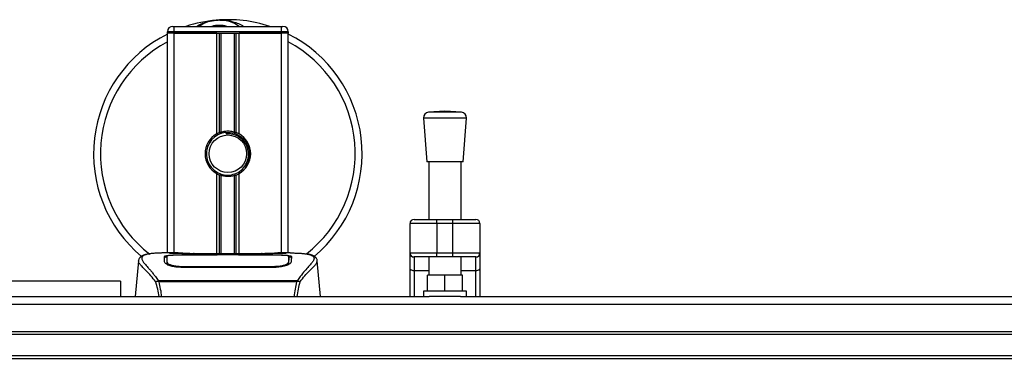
# Model space of a CAD drawing. Header units: millimetres. Extents: x 0 to 420, y 0 to 297.
# Tile 5 of 90: x 72 to 91, y 117 to 124. Entities that reach past the tile are written whole.
import ezdxf

# ---------------------------------------------------------------- set-up
doc = ezdxf.new("R2010")
doc.units = ezdxf.units.MM

msp = doc.modelspace()

# ---------------------------------------------------------------- linework, layer by layer
at = {"color": 7, "linetype": 'Continuous', "lineweight": 25}
for p, q in [((74.76644, 123.67352), (74.79294, 123.67352)), ((74.79294, 123.5675), (74.79294, 123.67352)), ((74.79294, 123.67352), (76.9135, 123.67352)), ((76.9135, 123.67352), (76.94001, 123.67352)), ((76.9135, 123.5675), (76.9135, 123.67352)), ((74.79294, 123.5675), (74.66041, 123.5675)), ((74.66041, 123.54099), (74.66041, 123.5675)), ((74.66041, 119.19385), (74.66041, 123.54099)), ((74.79294, 123.54099), (74.66041, 123.54099)), ((74.79294, 123.54099), (74.66041, 123.54099)), ((74.79294, 123.5675), (74.79294, 123.54099)), ((76.9135, 123.5675), (74.79294, 123.5675)), ((75.63321, 123.54099), (74.79294, 123.54099)), ((74.79294, 123.54099), (76.9135, 123.54099)), ((74.79294, 119.19385), (74.79294, 123.54099)), ((75.63321, 121.54862), (75.63321, 123.54099)), ((75.69068, 121.57565), (75.69068, 123.54099)), ((75.72112, 121.58618), (75.72112, 123.54099)), ((75.98533, 121.58618), (75.98533, 123.54099)), ((76.01576, 121.57565), (76.01576, 123.54099)), ((76.07323, 121.54862), (76.07323, 123.54099)), ((76.9135, 123.54099), (76.07323, 123.54099)), ((77.04603, 123.5675), (76.9135, 123.5675)), ((76.9135, 123.54099), (76.9135, 123.5675)), ((77.04603, 123.54099), (76.9135, 123.54099)), ((77.04603, 123.54099), (76.9135, 123.54099)), ((76.9135, 119.19385), (76.9135, 123.54099)), ((77.04603, 123.5675), (77.04603, 123.54099)), ((77.04603, 119.19385), (77.04603, 123.54099)), ((79.71374, 121.86108), (79.78001, 120.99251)), ((80.56197, 121.86108), (79.71374, 121.86108)), ((80.13785, 121.99977), (79.8114, 121.97486)), ((80.46431, 121.97486), (79.8114, 121.97486)), ((80.46431, 121.97486), (80.13785, 121.99977)), ((80.4957, 120.99251), (80.56197, 121.86108)), ((75.81645, 121.57788), (75.81936, 121.5444)), ((80.4957, 120.99251), (79.78001, 120.99251)), ((79.81977, 120.99251), (79.81977, 119.85653)), ((80.45594, 119.85653), (80.45594, 120.99251)), ((75.63321, 119.1795), (75.63321, 120.76211)), ((75.69068, 119.1795), (75.69068, 120.73508)), ((75.72112, 119.1795), (75.72112, 120.72455)), ((75.98533, 119.1795), (75.98533, 120.72455)), ((76.01576, 119.1795), (76.01576, 120.73508)), ((76.07323, 119.1795), (76.07323, 120.76211)), ((79.97881, 119.777), (79.44867, 119.777)), ((79.44867, 119.19385), (79.44867, 119.777)), ((79.52819, 119.85653), (79.97881, 119.85653)), ((79.97881, 119.777), (79.97881, 119.85653)), ((79.97881, 119.85653), (80.2969, 119.85653)), ((80.2969, 119.777), (79.97881, 119.777)), ((79.97881, 119.777), (79.97881, 119.19385)), ((80.2969, 119.777), (80.2969, 119.85653)), ((80.2969, 119.85653), (80.74751, 119.85653)), ((80.82703, 119.777), (80.2969, 119.777)), ((80.2969, 119.19385), (80.2969, 119.777)), ((80.82703, 119.777), (80.82703, 119.19385)), ((74.8698, 119.19385), (74.6223, 119.19385)), ((75.64112, 119.15155), (74.91673, 119.15164)), ((74.92548, 119.15585), (75.61466, 119.15585)), ((74.92548, 119.15164), (74.92548, 119.15585)), ((76.6487, 119.1795), (75.05775, 119.1795)), ((76.64866, 119.17946), (75.05779, 119.17946)), ((75.61466, 119.16549), (76.09178, 119.16549)), ((75.61466, 119.16549), (75.61466, 119.15585)), ((75.61466, 119.15585), (75.61466, 119.15155)), ((75.64112, 119.15155), (75.64112, 119.16166)), ((76.06523, 119.16166), (75.64112, 119.16166)), ((76.06523, 119.15155), (76.06523, 119.16166)), ((76.06523, 119.16166), (76.06523, 119.15155)), ((76.09178, 119.16549), (76.09178, 119.15585)), ((76.09178, 119.15585), (76.78096, 119.15585)), ((76.09178, 119.15585), (76.09178, 119.15155)), ((76.78096, 119.15164), (76.78096, 119.15585)), ((77.08431, 119.19385), (76.8413, 119.19385)), ((76.99245, 119.19054), (76.98252, 119.18949)), ((79.44867, 119.19385), (79.97881, 119.19385)), ((79.44867, 118.88867), (79.44867, 119.19385)), ((79.97881, 119.19385), (80.2969, 119.19385)), ((79.97881, 119.11433), (79.97881, 119.19385)), ((80.2969, 119.19385), (80.82703, 119.19385)), ((80.2969, 119.11433), (80.2969, 119.19385)), ((80.82703, 119.19385), (80.82703, 118.88867)), ((74.08847, 119.03817), (74.02654, 118.33027)), ((74.08836, 119.03609), (74.0894, 119.03809)), ((74.65094, 119.03838), (74.6509, 119.0314)), ((77.05296, 119.01196), (77.05385, 118.97586)), ((77.05552, 119.03673), (77.05498, 119.12681)), ((77.05575, 118.99896), (77.0555, 119.03673)), ((77.61809, 119.03609), (77.61704, 119.03809)), ((77.6799, 118.33027), (77.61797, 119.03817)), ((79.97881, 119.11433), (79.52819, 119.11433)), ((79.52819, 119.11433), (79.52819, 118.84306)), ((79.81977, 119.11433), (79.81977, 118.75439)), ((80.2969, 119.11433), (79.97881, 119.11433)), ((80.74751, 119.11433), (80.2969, 119.11433)), ((80.45594, 118.75439), (80.45594, 119.11433)), ((80.74751, 118.84306), (80.74751, 119.11433)), ((74.91945, 118.92947), (74.91895, 118.90948)), ((76.78096, 118.90903), (74.92548, 118.90903)), ((76.7803, 118.92945), (76.78048, 118.92945)), ((79.44867, 118.33027), (79.44867, 118.88867)), ((79.81977, 118.84306), (79.52819, 118.84306)), ((79.52819, 118.84306), (79.52819, 118.33027)), ((79.79326, 118.4363), (79.79326, 118.75439)), ((80.13785, 118.75439), (79.79326, 118.75439)), ((80.13785, 118.4363), (80.13785, 118.75439)), ((80.48244, 118.75439), (80.13785, 118.75439)), ((80.74751, 118.84306), (80.45594, 118.84306)), ((80.48244, 118.4363), (80.48244, 118.75439)), ((80.74751, 118.33027), (80.74751, 118.84306)), ((80.82703, 118.88867), (80.82703, 118.33027)), ((73.73267, 118.63721), (71.34704, 118.63721)), ((73.73267, 118.63721), (73.73267, 118.33027)), ((74.4709, 118.63762), (74.47673, 118.65136)), ((74.47673, 118.65136), (77.2304, 118.65136)), ((77.21643, 118.62166), (74.48995, 118.62166)), ((77.2304, 118.65136), (77.23541, 118.63783)), ((79.71374, 118.4363), (79.71374, 118.33027)), ((80.56197, 118.4363), (79.71374, 118.4363)), ((80.56197, 118.33027), (80.56197, 118.4363)), ((60.4792, 118.33027), (79.82743, 118.33027)), ((60.4792, 118.18509), (219.5208, 118.18509)), ((80.44828, 118.33027), (79.82743, 118.33027)), ((80.44828, 118.33027), (103.68367, 118.33027)), ((60.4792, 117.64109), (219.5208, 117.64109)), ((60.4792, 117.58808), (219.5208, 117.58808)), ((60.4792, 117.16397), (219.5208, 117.16397)), ((60.4792, 117.11096), (219.5208, 117.11096))]:
    msp.add_line(p, q, dxfattribs=at)
at = {"color": 7, "linetype": 'Continuous', "lineweight": 25, "flags": 128}
for points in [[(76.78972, 119.15164), (76.43918, 119.15158), (76.06523, 119.15155)], [(76.78699, 118.92947), (76.78096, 118.92946), (76.78048, 118.92945)], [(79.52819, 118.84306), (79.51268, 118.84393), (79.49776, 118.84653), (79.48402, 118.85074), (79.47197, 118.85641), (79.46208, 118.86333), (79.45473, 118.87121), (79.4502, 118.87977), (79.44867, 118.88867)], [(80.82703, 118.88867), (80.82551, 118.87977), (80.82098, 118.87121), (80.81363, 118.86333), (80.80374, 118.85641), (80.79169, 118.85074), (80.77794, 118.84653), (80.76303, 118.84393), (80.74751, 118.84306)]]:
    msp.add_lwpolyline(points, dxfattribs=at)
at = {"color": 7, "linetype": 'Continuous', "lineweight": 25}
msp.add_circle((75.85322, 121.15537), 0.3711, dxfattribs=at)
for centre, radius, start, end in [((75.68314, 123.10949), 0.68918, 54.926098, 125.073902), ((75.85322, 121.15537), 2.65069, 71.805128, 94.974241), ((74.76644, 123.5675), 0.10603, 90, 180), ((75.85322, 121.15537), 2.65069, 94.974241, 108.194872), ((75.68314, 123.10949), 0.58315, 75.287788, 104.712212), ((76.94001, 123.5675), 0.10603, 0, 90), ((75.85322, 121.15537), 2.65069, 116.743684, 229.984768), ((75.85322, 121.15537), 2.65069, 310.046839, 63.256316), ((75.85322, 121.15537), 2.51405, 118.324088, 232.137337), ((75.85322, 121.15537), 2.51405, 308.047069, 61.675912), ((79.81946, 121.86914), 0.10603, 94.362914, 184.362914), ((80.45624, 121.86914), 0.10603, 355.637086, 85.637086), ((75.85322, 121.15537), 0.45062, 119.224658, 240.775342), ((75.85322, 121.15537), 0.42411, 94.974241, 274.974241), ((75.85322, 121.15537), 0.45062, 111.143405, 119.224658), ((75.85322, 121.15537), 0.45062, 60.775342, 68.856595), ((75.85322, 121.15537), 0.45062, 299.224658, 60.775342), ((75.85322, 121.15537), 0.45062, 240.775342, 248.856595), ((75.85322, 121.15537), 0.45062, 291.143405, 299.224658), ((79.52819, 119.777), 0.07952, 90, 180), ((80.74751, 119.777), 0.07952, 0, 90), ((79.52819, 119.19385), 0.07952, 180, 270), ((80.74751, 119.19385), 0.07952, 270, 0)]:
    msp.add_arc(centre, radius, start, end, dxfattribs=at)
for points, knots in [([(75.62339, 123.79608), (75.62383, 123.79612), (75.63595, 123.79718), (75.64814, 123.7967), (75.65989, 123.79625)], [0, 0, 0, 0, 0.03710938, 1, 1, 1, 1]), ([(75.69616, 123.7963), (75.72453, 123.79704), (75.82987, 123.79979), (75.9714, 123.76465), (76.09798, 123.71461), (76.14739, 123.68386), (76.16399, 123.67352)], [0, 0, 0, 0, 0.17640166, 0.65503379, 0.8840221, 1, 1, 1, 1]), ([(75.23862, 123.67352), (75.24293, 123.67637), (75.31336, 123.72277), (75.44315, 123.76793), (75.57057, 123.79145), (75.62294, 123.79604), (75.62339, 123.79608)], [0, 0, 0, 0, 0.03729849, 0.60902041, 0.99664446, 1, 1, 1, 1]), ([(75.69068, 121.57565), (75.69177, 121.57607), (75.69508, 121.57734), (75.70202, 121.57989), (75.71126, 121.58308), (75.71777, 121.58515), (75.72088, 121.58611), (75.72112, 121.58618)], [0, 0, 0, 0, 0.13279182, 0.40328924, 0.68794599, 0.97624213, 1, 1, 1, 1]), ([(75.72112, 121.58618), (75.73363, 121.58968), (75.77615, 121.60157), (75.8541, 121.60923), (75.93236, 121.60086), (75.97163, 121.58998), (75.98533, 121.58618)], [0, 0, 0, 0, 0.15316231, 0.52061175, 0.83276392, 1, 1, 1, 1]), ([(75.81645, 121.57788), (75.8701, 121.57664), (75.9789, 121.57413), (76.1244, 121.49413), (76.23083, 121.37002), (76.28433, 121.21362), (76.27318, 121.05162), (76.22165, 120.92298), (76.1616, 120.87214), (76.14169, 120.85528)], [0, 0, 0, 0, 0.1532567, 0.3107756, 0.4622177, 0.61755972, 0.7743655, 0.92518437, 1, 1, 1, 1]), ([(75.89, 120.73285), (75.93627, 120.7426), (76.02882, 120.76211), (76.1454, 120.84756), (76.2285, 120.96358), (76.26744, 121.10059), (76.25799, 121.24108), (76.20314, 121.36937), (76.10931, 121.47137), (75.98791, 121.53464), (75.88637, 121.55008), (75.83077, 121.54536), (75.81936, 121.5444)], [0, 0, 0, 0, 0.11029899, 0.22059797, 0.33089694, 0.4412694, 0.54893858, 0.65628707, 0.76369695, 0.86864917, 0.97304725, 1, 1, 1, 1]), ([(75.98533, 121.58618), (75.98691, 121.58569), (75.9913, 121.58433), (75.99922, 121.58171), (76.00837, 121.57847), (76.01329, 121.57659), (76.01576, 121.57565)], [0, 0, 0, 0, 0.15557258, 0.42978375, 0.7145238, 1, 1, 1, 1]), ([(75.72112, 120.72455), (75.72044, 120.72476), (75.71704, 120.7258), (75.71024, 120.728), (75.70107, 120.73117), (75.6945, 120.73361), (75.69143, 120.7348), (75.69068, 120.73508)], [0, 0, 0, 0, 0.06768855, 0.33799524, 0.61961326, 0.90796392, 1, 1, 1, 1]), ([(75.98533, 120.72455), (75.9586, 120.7178), (75.90425, 120.70407), (75.81398, 120.70371), (75.75348, 120.71492), (75.72504, 120.72338), (75.72112, 120.72455)], [0, 0, 0, 0, 0.31763159, 0.64587204, 0.9510876, 1, 1, 1, 1]), ([(76.01576, 120.73508), (76.0153, 120.73491), (76.01273, 120.73391), (76.00695, 120.73175), (75.99796, 120.72859), (75.99043, 120.72612), (75.98642, 120.72488), (75.98533, 120.72455)], [0, 0, 0, 0, 0.05704611, 0.3223495, 0.60367528, 0.89214027, 1, 1, 1, 1]), ([(74.26139, 119.16876), (74.25063, 119.16673), (74.22319, 119.16154), (74.19179, 119.15087), (74.166, 119.13915), (74.15031, 119.12974), (74.13932, 119.1215), (74.13165, 119.1147), (74.12615, 119.10933), (74.12251, 119.10568), (74.12001, 119.10328), (74.11889, 119.10225), (74.11827, 119.10169), (74.11779, 119.10127), (74.11746, 119.10098), (74.11714, 119.10071), (74.11671, 119.10035), (74.1162, 119.09992), (74.11537, 119.09925), (74.11451, 119.09858), (74.11343, 119.09775), (74.1119, 119.09645), (74.11118, 119.09588), (74.10922, 119.09317), (74.10861, 119.09228), (74.10816, 119.09161), (74.10769, 119.0909), (74.10701, 119.08984), (74.10562, 119.08761), (74.10389, 119.08468), (74.09804, 119.07414), (74.09197, 119.05985), (74.08977, 119.04629), (74.0885, 119.03845)], [0, 0, 0, 0, 0.13346194, 0.34016958, 0.46160951, 0.55730778, 0.62992241, 0.68217732, 0.71692903, 0.7371149, 0.74272174, 0.74460414, 0.7459796, 0.74651976, 0.74699289, 0.74743167, 0.74787155, 0.74886374, 0.75011647, 0.75397334, 0.75908593, 0.76862625, 0.78821087, 0.79094759, 0.79197558, 0.79286909, 0.79373558, 0.79468443, 0.7971036, 0.8047367, 0.8162438, 0.89371675, 1, 1, 1, 1]), ([(74.27922, 119.17129), (74.26884, 119.16916), (74.24666, 119.1646), (74.20689, 119.15217), (74.16752, 119.13159), (74.14665, 119.09618), (74.15628, 119.05736), (74.1792, 119.02108), (74.19964, 118.9944), (74.22599, 118.96322), (74.25713, 118.92826), (74.2939, 118.88738), (74.33461, 118.84044), (74.37887, 118.78582), (74.42673, 118.72432), (74.45924, 118.67687), (74.47673, 118.65136)], [0, 0, 0, 0, 0.06157012, 0.13151171, 0.27071941, 0.40337504, 0.53510625, 0.58328098, 0.63315897, 0.68442904, 0.73675836, 0.78384784, 0.83893216, 0.89157329, 0.94168727, 1, 1, 1, 1]), ([(74.6223, 119.1938), (74.61952, 119.19382), (74.60919, 119.19389), (74.58914, 119.19378), (74.56462, 119.19361), (74.54027, 119.19326), (74.5161, 119.19275), (74.49075, 119.192), (74.46321, 119.19091), (74.42971, 119.18915), (74.3941, 119.18661), (74.35723, 119.18313), (74.32178, 119.17877), (74.29557, 119.17499), (74.28182, 119.17188), (74.27922, 119.17129)], [0, 0, 0, 0, 0.02762691, 0.10239616, 0.17945658, 0.24994161, 0.31702439, 0.38965422, 0.46782264, 0.55148696, 0.67182448, 0.76737343, 0.86398611, 0.97427426, 1, 1, 1, 1]), ([(74.59922, 119.12621), (74.60272, 119.13013), (74.60973, 119.13796), (74.66592, 119.14665), (74.74884, 119.15258), (74.84071, 119.15545), (74.90138, 119.15574), (74.92548, 119.15585)], [0, 0, 0, 0, 0.21521677, 0.43046232, 0.64509935, 0.85904026, 1, 1, 1, 1]), ([(74.91673, 119.15164), (74.88703, 119.15142), (74.82763, 119.15098), (74.74842, 119.14732), (74.68846, 119.1415), (74.65611, 119.13435), (74.65282, 119.12894), (74.65149, 119.12674)], [0, 0, 0, 0, 0.21287602, 0.42573624, 0.63903454, 0.85331242, 1, 1, 1, 1]), ([(75.05779, 119.17946), (75.03984, 119.17949), (74.98191, 119.17959), (74.88702, 119.18078), (74.79019, 119.18325), (74.72432, 119.18608), (74.69336, 119.18871), (74.70711, 119.18993), (74.71399, 119.19054)], [0, 0, 0, 0, 0.08215471, 0.26513997, 0.44867114, 0.63249904, 0.81630092, 1, 1, 1, 1]), ([(74.74609, 119.18533), (74.7367, 119.18579), (74.72161, 119.18653), (74.71199, 119.18761), (74.71294, 119.18743), (74.71318, 119.18738)], [0, 0, 0, 0, 0.55060159, 0.88501525, 1, 1, 1, 1]), ([(74.71399, 119.19054), (74.77131, 119.19207), (74.86656, 119.19462), (75.01207, 119.19277), (75.10835, 119.18949), (75.16454, 119.18444), (75.17577, 119.18343)], [0, 0, 0, 0, 0.30152184, 0.50104725, 0.90023015, 1, 1, 1, 1]), ([(74.7343, 119.18601), (74.73403, 119.18616), (74.73083, 119.18797), (74.72393, 119.18981), (74.7173, 119.1903), (74.71399, 119.19054)], [0, 0, 0, 0, 0.04443315, 0.52221653, 1, 1, 1, 1]), ([(75.05779, 119.17951), (75.03447, 119.17955), (74.98567, 119.17965), (74.91439, 119.1805), (74.84729, 119.1818), (74.79168, 119.18341), (74.75732, 119.18468), (74.74704, 119.18528), (74.74609, 119.18533)], [0, 0, 0, 0, 0.181897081, 0.380613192, 0.580938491, 0.78035725, 0.979675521, 1, 1, 1, 1]), ([(75.19565, 119.1795), (75.19247, 119.18064), (75.18604, 119.18294), (75.17921, 119.18327), (75.17577, 119.18343)], [0, 0, 0, 0, 0.49524741, 1, 1, 1, 1]), ([(76.53067, 119.18343), (76.52722, 119.18327), (76.5204, 119.18294), (76.51397, 119.18064), (76.51079, 119.1795)], [0, 0, 0, 0, 0.50476564, 1, 1, 1, 1]), ([(76.53067, 119.18343), (76.56605, 119.18618), (76.62485, 119.19076), (76.75683, 119.19376), (76.87595, 119.19538), (76.97302, 119.19135), (76.99245, 119.19054)], [0, 0, 0, 0, 0.30143784, 0.50095323, 0.90014009, 1, 1, 1, 1]), ([(76.98058, 119.18654), (76.97191, 119.18596), (76.95005, 119.18449), (76.87434, 119.18205), (76.76894, 119.17991), (76.68874, 119.17961), (76.64866, 119.17946)], [0, 0, 0, 0, 0.17981299, 0.45378319, 0.72700373, 1, 1, 1, 1]), ([(76.78096, 119.15585), (76.81756, 119.1556), (76.89077, 119.15508), (76.98837, 119.15089), (77.06213, 119.14406), (77.10168, 119.1355), (77.10563, 119.12889), (77.10722, 119.12621)], [0, 0, 0, 0, 0.21341182, 0.42681727, 0.64048529, 0.85457431, 1, 1, 1, 1]), ([(77.05496, 119.12674), (77.05206, 119.12995), (77.04628, 119.13637), (77.00031, 119.14371), (76.93259, 119.14881), (76.85801, 119.15131), (76.80898, 119.15155), (76.78972, 119.15164)], [0, 0, 0, 0, 0.21612272, 0.43228358, 0.64748247, 0.86145988, 1, 1, 1, 1]), ([(76.99245, 119.19054), (76.99638, 119.19028), (77.00883, 119.18944), (77.00886, 119.18808), (76.98635, 119.18686), (76.98058, 119.18654)], [0, 0, 0, 0, 0.25540478, 0.808946, 1, 1, 1, 1]), ([(76.99426, 119.18755), (76.99427, 119.18755), (76.99506, 119.1877), (76.99142, 119.18714), (76.98447, 119.1867), (76.98058, 119.18646)], [0, 0, 0, 0, 0.00626083, 0.44327513, 1, 1, 1, 1]), ([(77.08431, 119.19381), (77.08948, 119.19382), (77.11905, 119.1939), (77.18196, 119.1933), (77.25013, 119.19088), (77.30068, 119.18746), (77.32621, 119.18532), (77.35021, 119.18292), (77.37101, 119.18049), (77.39147, 119.17773), (77.40961, 119.17481), (77.42342, 119.17237), (77.43025, 119.17089), (77.43109, 119.1707)], [0, 0, 0, 0, 0.04881498, 0.27892257, 0.54515535, 0.62717383, 0.69834333, 0.75858144, 0.82840444, 0.87364995, 0.93389274, 0.99178224, 1, 1, 1, 1]), ([(77.43109, 119.1707), (77.43603, 119.16966), (77.44653, 119.16746), (77.46144, 119.16368), (77.47576, 119.15951), (77.49951, 119.15143), (77.52735, 119.13791), (77.5511, 119.1144), (77.55757, 119.08452), (77.54469, 119.04554), (77.50886, 118.9954), (77.45096, 118.93004), (77.37252, 118.84246), (77.3037, 118.75669), (77.25589, 118.68982), (77.23871, 118.66389), (77.2304, 118.65136)], [0, 0, 0, 0, 0.02969414, 0.06305591, 0.09492768, 0.12531521, 0.23205808, 0.32960303, 0.43327649, 0.53202469, 0.63076786, 0.73507022, 0.83793216, 0.94137578, 0.97165063, 1, 1, 1, 1]), ([(77.61794, 119.03845), (77.61667, 119.04629), (77.61447, 119.05985), (77.6084, 119.07415), (77.60255, 119.08468), (77.60082, 119.08761), (77.59943, 119.08984), (77.59875, 119.0909), (77.59828, 119.09161), (77.59783, 119.09228), (77.59722, 119.09317), (77.59526, 119.09588), (77.59449, 119.09649), (77.59272, 119.09799), (77.59145, 119.09895), (77.59024, 119.09992), (77.58973, 119.10034), (77.58931, 119.1007), (77.58899, 119.10098), (77.58866, 119.10126), (77.58817, 119.10169), (77.58737, 119.10241), (77.58634, 119.10337), (77.58385, 119.10575), (77.58031, 119.10931), (77.57479, 119.1147), (77.56713, 119.12149), (77.55615, 119.12973), (77.54046, 119.13914), (77.51465, 119.15085), (77.48504, 119.16104), (77.45963, 119.16589), (77.45084, 119.16757)], [0, 0, 0, 0, 0.10895151, 0.18836403, 0.20015725, 0.20797863, 0.21045693, 0.21142904, 0.21231706, 0.21323322, 0.21428764, 0.21709508, 0.23718398, 0.24934952, 0.25616294, 0.25744907, 0.25846748, 0.25891857, 0.25936812, 0.25985246, 0.2604052, 0.2618126, 0.26492315, 0.26948017, 0.29015729, 0.32576371, 0.37931044, 0.4537257, 0.55180182, 0.67626306, 0.8881219, 1, 1, 1, 1]), ([(74.42954, 118.62381), (74.4137, 118.64486), (74.36573, 118.70859), (74.28669, 118.79633), (74.20421, 118.8796), (74.14129, 118.94173), (74.09627, 118.9961), (74.09123, 119.02156), (74.08836, 119.03609)], [0, 0, 0, 0, 0.08424716, 0.25508672, 0.42672547, 0.59796341, 0.77060237, 1, 1, 1, 1]), ([(74.60209, 119.01632), (74.60147, 119.04), (74.60054, 119.07559), (74.59972, 119.10712), (74.59938, 119.11985), (74.59922, 119.12621)], [0, 0, 0, 0, 0.49858361, 0.74918971, 1, 1, 1, 1]), ([(74.63568, 119.11382), (74.62469, 119.11178), (74.60255, 119.10768), (74.60049, 119.10227), (74.59945, 119.09954)], [0, 0, 0, 0, 0.49631334, 1, 1, 1, 1]), ([(74.92548, 118.90903), (74.89106, 118.91045), (74.82229, 118.91331), (74.72964, 118.93403), (74.65566, 118.96178), (74.61021, 118.99114), (74.60457, 119.00865), (74.60209, 119.01632)], [0, 0, 0, 0, 0.1991311, 0.39793157, 0.60588955, 0.82737965, 1, 1, 1, 1]), ([(74.64594, 118.98899), (74.64714, 118.98014), (74.64852, 118.96995), (74.66811, 118.95961), (74.67069, 118.95825)], [0, 0, 0, 0, 0.86801111, 1, 1, 1, 1]), ([(74.65089, 119.0314), (74.65082, 119.01968), (74.6507, 118.99953), (74.65045, 118.97802), (74.65035, 118.96903)], [0, 0, 0, 0, 0.58164119, 1, 1, 1, 1]), ([(74.65149, 119.12681), (74.65149, 119.12657), (74.65132, 119.09709), (74.65112, 119.06761), (74.65092, 119.03838)], [0, 0, 0, 0, 0.00827271, 1, 1, 1, 1]), ([(74.65149, 119.12674), (74.65132, 119.09868), (74.65114, 119.06923), (74.65095, 119.03977), (74.65094, 119.03838)], [0, 0, 0, 0, 0.95264015, 1, 1, 1, 1]), ([(74.65349, 119.01196), (74.65346, 119.01338), (74.65301, 119.03971), (74.65242, 119.07276), (74.65185, 119.10547), (74.65161, 119.11993), (74.65149, 119.12655), (74.65149, 119.12674)], [0, 0, 0, 0, 0.02546624, 0.4713629, 0.73178735, 0.99246436, 1, 1, 1, 1]), ([(74.65237, 118.96769), (74.6525, 118.97279), (74.65287, 118.98754), (74.65324, 119.0023), (74.65349, 119.01196)], [0, 0, 0, 0, 0.3458763, 1, 1, 1, 1]), ([(74.65349, 119.01196), (74.65655, 119.00397), (74.66267, 118.98798), (74.70922, 118.96305), (74.77747, 118.94261), (74.85188, 118.9312), (74.90052, 118.92996), (74.91945, 118.92947)], [0, 0, 0, 0, 0.21773223, 0.43557879, 0.65075483, 0.86407246, 1, 1, 1, 1]), ([(77.10435, 119.01632), (77.10024, 119.00618), (77.09203, 118.9859), (77.03205, 118.95299), (76.94478, 118.92502), (76.8544, 118.91064), (76.79888, 118.90942), (76.78096, 118.90903)], [0, 0, 0, 0, 0.2254673, 0.45085364, 0.67736923, 0.89591171, 1, 1, 1, 1]), ([(76.78699, 118.92947), (76.81674, 118.93061), (76.87623, 118.93289), (76.95554, 118.94925), (77.01551, 118.97127), (77.04796, 118.99357), (77.05151, 119.00662), (77.05296, 119.01196)], [0, 0, 0, 0, 0.2128654, 0.42572184, 0.63872248, 0.85234986, 1, 1, 1, 1]), ([(77.0274, 118.95379), (77.03611, 118.95883), (77.05689, 118.97083), (77.05917, 118.98232), (77.0605, 118.98899)], [0, 0, 0, 0, 0.41900897, 1, 1, 1, 1]), ([(77.05496, 119.12674), (77.05495, 119.12655), (77.05476, 119.11528), (77.05439, 119.09446), (77.05373, 119.05609), (77.05325, 119.02928), (77.05298, 119.01338), (77.05296, 119.01196)], [0, 0, 0, 0, 0.0075194, 0.45666513, 0.71535566, 0.97452521, 1, 1, 1, 1]), ([(77.0555, 119.03673), (77.0555, 119.03808), (77.0554, 119.05301), (77.05521, 119.08301), (77.05504, 119.11167), (77.05496, 119.12674)], [0, 0, 0, 0, 0.04480435, 0.49764008, 1, 1, 1, 1]), ([(77.05607, 118.96981), (77.05597, 118.97844), (77.05573, 118.9997), (77.05562, 119.01953), (77.05555, 119.03132)], [0, 0, 0, 0, 0.40550496, 1, 1, 1, 1]), ([(77.10699, 119.09954), (77.10528, 119.10361), (77.10298, 119.10908), (77.07713, 119.11287), (77.07049, 119.11385)], [0, 0, 0, 0, 0.74296977, 1, 1, 1, 1]), ([(77.10722, 119.12621), (77.10706, 119.11988), (77.10665, 119.10402), (77.10579, 119.07122), (77.10483, 119.03464), (77.10435, 119.01632)], [0, 0, 0, 0, 0.249392, 0.62414375, 1, 1, 1, 1]), ([(77.27691, 118.62382), (77.29275, 118.64487), (77.34072, 118.70859), (77.41975, 118.79633), (77.50223, 118.8796), (77.56515, 118.94173), (77.61017, 118.9961), (77.61521, 119.02156), (77.61809, 119.03609)], [0, 0, 0, 0, 0.0842305, 0.25507317, 0.42671503, 0.59795609, 0.7705982, 1, 1, 1, 1]), ([(74.91945, 118.92947), (74.92146, 118.92947), (75.13361, 118.92884), (75.75389, 118.92958), (76.37216, 118.9295), (76.7803, 118.92945)], [0, 0, 0, 0, 0.00323915, 0.34201142, 1, 1, 1, 1]), ([(76.78777, 118.89885), (76.78776, 118.89909), (76.7875, 118.9093), (76.78725, 118.91951), (76.78699, 118.92947)], [0, 0, 0, 0, 0.02342788, 1, 1, 1, 1]), ([(74.42959, 118.62389), (74.43314, 118.62591), (74.44032, 118.62999), (74.45429, 118.63503), (74.46498, 118.63718), (74.4706, 118.63778), (74.47091, 118.63781)], [0, 0, 0, 0, 0.323614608, 0.653590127, 0.980869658, 1, 1, 1, 1]), ([(74.49424, 118.33027), (74.4863, 118.3802), (74.4701, 118.48205), (74.44327, 118.576), (74.42959, 118.62389)], [0, 0, 0, 0, 0.49025565, 1, 1, 1, 1]), ([(74.48996, 118.62166), (74.48982, 118.62175), (74.48289, 118.62672), (74.47684, 118.63222), (74.4709, 118.63762)], [0, 0, 0, 0, 0.01890165, 1, 1, 1, 1]), ([(74.48995, 118.62166), (74.50056, 118.57462), (74.52174, 118.48076), (74.53773, 118.38179), (74.54005, 118.3305), (74.54006, 118.33027)], [0, 0, 0, 0, 0.49992462, 0.99775327, 1, 1, 1, 1]), ([(77.16559, 118.33027), (77.17119, 118.38089), (77.18231, 118.48143), (77.20511, 118.57513), (77.21643, 118.62166)], [0, 0, 0, 0, 0.50345062, 1, 1, 1, 1]), ([(77.27686, 118.6239), (77.26346, 118.57616), (77.23702, 118.48206), (77.2208, 118.38037), (77.2128, 118.33027)], [0, 0, 0, 0, 0.50728505, 1, 1, 1, 1]), ([(77.23559, 118.63767), (77.22948, 118.63241), (77.22325, 118.62704), (77.21656, 118.62176), (77.21643, 118.62166)], [0, 0, 0, 0, 0.98124308, 1, 1, 1, 1]), ([(77.23549, 118.63782), (77.23582, 118.63778), (77.24146, 118.63719), (77.25216, 118.63503), (77.26613, 118.63), (77.27331, 118.62592), (77.27686, 118.6239)], [0, 0, 0, 0, 0.0200108, 0.34699568, 0.67667396, 1, 1, 1, 1])]:
    msp.add_open_spline(points, degree=3, knots=knots, dxfattribs=at)

doc.saveas('drawing.dxf')
